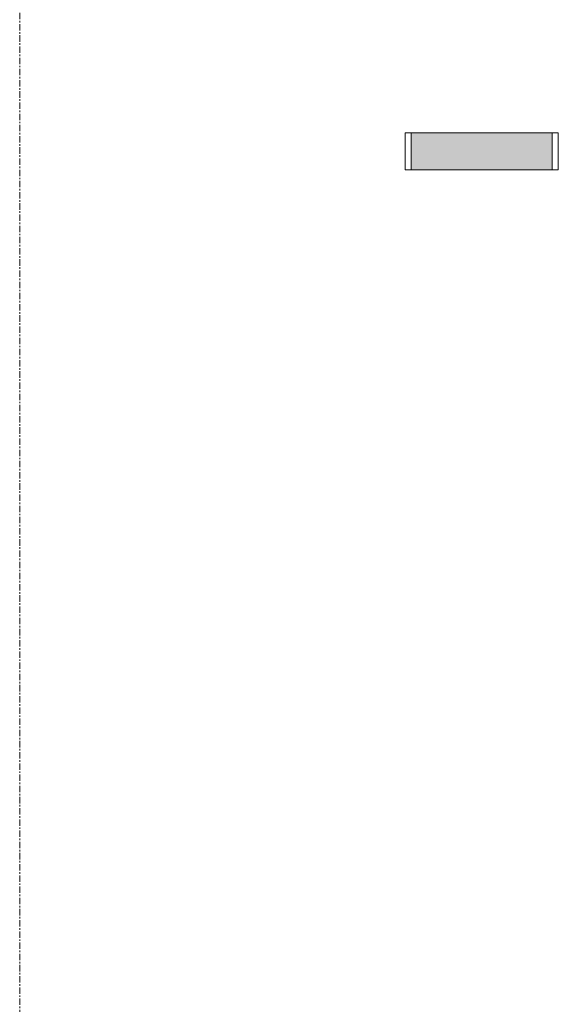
# Model space of a CAD drawing. Header units: millimetres. Extents: x 3625 to 132892, y -52547 to 67182.
# Tile 117 of 256: x 77025 to 78093, y 3856 to 5810. Entities that reach past the tile are written whole.
import ezdxf

# ---------------------------------------------------------------- set-up
doc = ezdxf.new("R2010")
doc.units = ezdxf.units.MM
doc.linetypes.add('stramien', pattern=[22.225, 12.7, -3.175, 3.175, -3.175])
doc.layers.add('A-GENM', color=6, linetype='Continuous', lineweight=18)
doc.layers.add('S-GRID', color=1, linetype='Continuous', lineweight=18)

# ---------------------------------------------------------------- blocks, each defined once
blk = doc.blocks.new('65_KA_ETAP K8 nooduitje buisvormig - Type-10172408-Plotview plafond begane grond - 1 op 100')
at = {"layer": 'A-GENM'}
blk.add_hatch(color=256, dxfattribs=at).paths.add_polyline_path([(-140, 0), (-140, -36.5), (140, -36.5), (140, 36.5), (-140, 36.5), (-140, 9.4)], flags=0)
for p, q in [((-140, 36.5), (-152, 36.5)), ((-152, 36.5), (-152, -36.5)), ((-140, -36.5), (-140, 36.5)), ((140, 36.5), (-140, 36.5)), ((-140, 36.5), (-140, -36.5)), ((152, 36.5), (140, 36.5)), ((140, 36.5), (140, -36.5)), ((140, -36.5), (140, 36.5)), ((152, -36.5), (152, 36.5)), ((-152, -36.5), (-140, -36.5)), ((-140, -36.5), (140, -36.5)), ((140, -36.5), (152, -36.5))]:
    blk.add_line(p, q, dxfattribs=at)

msp = doc.modelspace()

# ---------------------------------------------------------------- linework, layer by layer
at = {"layer": 'S-GRID', "linetype": 'stramien'}
msp.add_line((77025.2, 41627.6), (77025.2, -3246.7), dxfattribs=at)

# ---------------------------------------------------------------- block references
at = {"layer": 'A-GENM', "rotation": 180}
msp.add_blockref('65_KA_ETAP K8 nooduitje buisvormig - Type-10172408-Plotview plafond begane grond - 1 op 100', (77941.4, 5548.5), dxfattribs=at)

doc.saveas('drawing.dxf')
